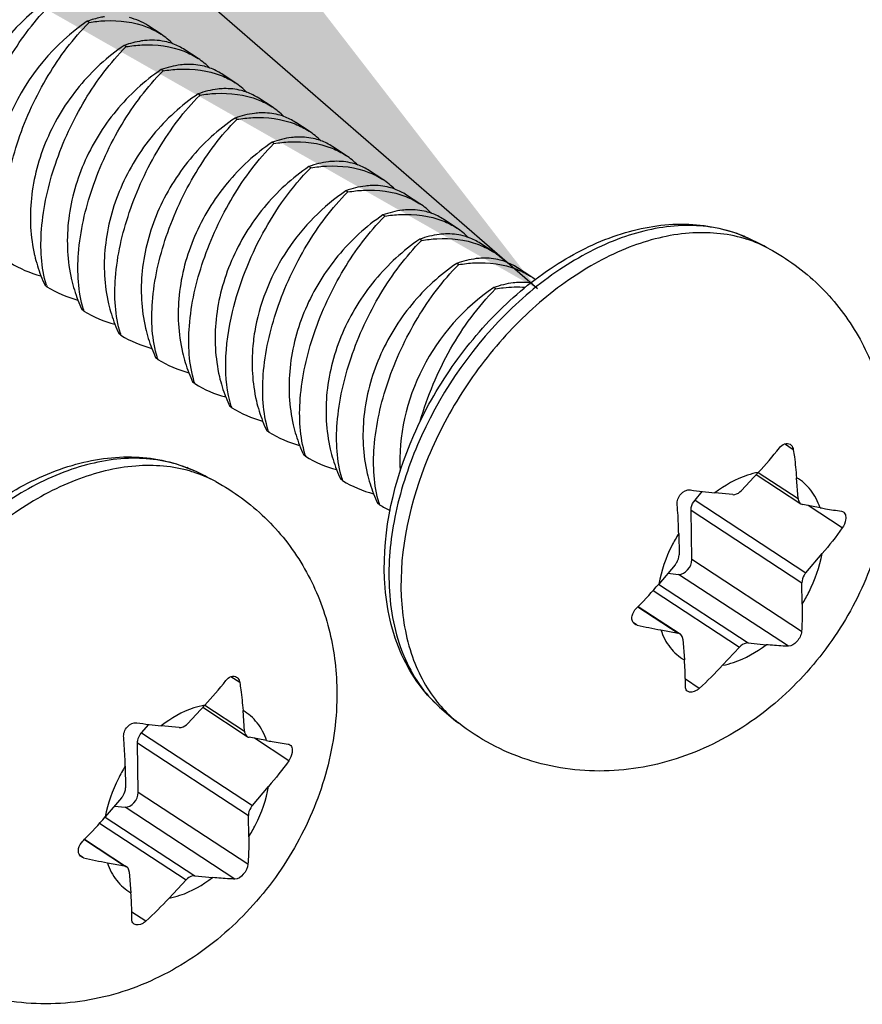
# Model space of a CAD drawing. Header units: millimetres. Extents: x 0 to 4620, y -1280 to 3267.
# Tile 51 of 103: x 2939 to 2953, y 2020 to 2037. Entities that reach past the tile are written whole.
import ezdxf

# ---------------------------------------------------------------- set-up
doc = ezdxf.new("R2010")
doc.units = ezdxf.units.MM
doc.header["$LTSCALE"] = 254.1
doc.layers.get('0').update_dxf_attribs({"linetype": 'CONTINUOUS'})
doc.layers.add('02___PRT_ALL_AXES', color=7, linetype='CONTINUOUS')
doc.styles.get("Standard").update_dxf_attribs({"font": 'txt', "width": 0.9})
doc.dimstyles.get("Standard").update_dxf_attribs({"dimtxt": 16.5, "dimasz": 27.5, "dimexe": 1.5, "dimexo": 1.5, "dimtad": 1, "dimzin": 0, "dimdsep": 46, "dimtxsty": 'Standard', "dimblk": '_FILLED', "dimblk1": '_FILLED', "dimblk2": '_FILLED', "dimcen": 0.09, "dimazin": 0, "dimtol": 1, "dimtp": 0.01, "dimtm": 0.01, "dimtfac": 1, "dimtofl": 0, "dimtmove": 0, "dimatfit": 3, "dimldrblk": '_FILLED', "dimfxl": 0, "dimtolj": 1, "dimtzin": 0, "dimarcsym": 0})

# ---------------------------------------------------------------- blocks, each defined once
blk = doc.blocks.new('_FILLED')
at = {"color": 0, "linetype": 'ByBlock'}
blk.add_solid([(0, 0), (-1, 0.2), (-1, -0.2)], dxfattribs=at)

msp = doc.modelspace()

# ---------------------------------------------------------------- linework, layer by layer
at = {"color": 7, "linetype": 'Continuous'}
for p, q in [((2939.743, 2036.936), (2939.712, 2036.956)), ((2939.738, 2036.931), (2939.743, 2036.936)), ((2939.738, 2036.931), (2939.743, 2036.936)), ((2940.963, 2036.735), (2940.737, 2036.883)), ((2940.368, 2036.526), (2940.337, 2036.547)), ((2940.364, 2036.521), (2940.368, 2036.526)), ((2940.364, 2036.521), (2940.368, 2036.526)), ((2941.588, 2036.325), (2941.362, 2036.474)), ((2940.994, 2036.116), (2940.962, 2036.137)), ((2940.989, 2036.111), (2940.994, 2036.116)), ((2940.989, 2036.112), (2940.994, 2036.116)), ((2942.213, 2035.916), (2941.987, 2036.064)), ((2941.619, 2035.706), (2941.588, 2035.727)), ((2941.614, 2035.702), (2941.619, 2035.706)), ((2941.614, 2035.702), (2941.619, 2035.706)), ((2942.838, 2035.506), (2942.612, 2035.654)), ((2942.244, 2035.296), (2942.213, 2035.317)), ((2942.24, 2035.292), (2942.244, 2035.296)), ((2942.24, 2035.292), (2942.244, 2035.296)), ((2943.464, 2035.096), (2943.238, 2035.244)), ((2942.869, 2034.887), (2942.838, 2034.907)), ((2942.865, 2034.882), (2942.869, 2034.887)), ((2942.865, 2034.882), (2942.869, 2034.887)), ((2944.089, 2034.686), (2943.863, 2034.834)), ((2943.495, 2034.477), (2943.463, 2034.497)), ((2943.49, 2034.472), (2943.495, 2034.477)), ((2943.49, 2034.472), (2943.495, 2034.477)), ((2944.714, 2034.276), (2944.488, 2034.424)), ((2944.12, 2034.067), (2944.089, 2034.087)), ((2944.115, 2034.062), (2944.12, 2034.067)), ((2944.115, 2034.062), (2944.12, 2034.067)), ((2945.339, 2033.866), (2945.113, 2034.014)), ((2944.745, 2033.657), (2944.714, 2033.677)), ((2944.74, 2033.652), (2944.745, 2033.657)), ((2944.741, 2033.652), (2944.745, 2033.657)), ((2945.965, 2033.456), (2945.739, 2033.605)), ((2945.37, 2033.247), (2945.339, 2033.268)), ((2945.366, 2033.242), (2945.37, 2033.247)), ((2945.366, 2033.243), (2945.37, 2033.247)), ((2946.59, 2033.046), (2946.364, 2033.195)), ((2945.995, 2032.837), (2945.964, 2032.858)), ((2945.991, 2032.833), (2945.995, 2032.837)), ((2945.991, 2032.833), (2945.995, 2032.837)), ((2947.215, 2032.637), (2946.989, 2032.785)), ((2939.03, 2032.462), (2938.999, 2032.483)), ((2946.621, 2032.427), (2946.589, 2032.448)), ((2946.616, 2032.423), (2946.621, 2032.427)), ((2946.616, 2032.423), (2946.621, 2032.427)), ((2939.656, 2032.052), (2939.624, 2032.073)), ((2940.281, 2031.643), (2940.25, 2031.663)), ((2940.906, 2031.233), (2940.875, 2031.253)), ((2941.531, 2030.823), (2941.5, 2030.843)), ((2942.157, 2030.413), (2942.125, 2030.433)), ((2942.782, 2030.003), (2942.75, 2030.024)), ((2951.658, 2029.703), (2951.506, 2029.802)), ((2943.407, 2029.593), (2943.376, 2029.614)), ((2951.065, 2029.321), (2950.779, 2029.013)), ((2951.031, 2029.284), (2951.784, 2028.79)), ((2951.065, 2029.32), (2951.739, 2028.878)), ((2944.032, 2029.183), (2944.001, 2029.204)), ((2951.739, 2028.878), (2951.712, 2029.23)), ((2949.995, 2028.853), (2950.117, 2028.996)), ((2950.632, 2028.944), (2950.33, 2028.973)), ((2944.657, 2028.774), (2944.626, 2028.794)), ((2949.995, 2028.853), (2951.87, 2027.623)), ((2952.11, 2028.723), (2951.818, 2028.777)), ((2952.487, 2028.38), (2951.907, 2028.76)), ((2949.927, 2028.681), (2951.803, 2027.452)), ((2949.94, 2027.845), (2949.927, 2028.681)), ((2949.718, 2028.286), (2949.724, 2027.924)), ((2951.87, 2027.623), (2952.145, 2027.945)), ((2951.797, 2026.628), (2949.94, 2027.845)), ((2949.656, 2027.753), (2949.382, 2027.431)), ((2949.536, 2027.612), (2949.717, 2027.595)), ((2951.574, 2026.378), (2949.717, 2027.595)), ((2951.808, 2027.09), (2951.803, 2027.452)), ((2949.286, 2027.321), (2950.748, 2026.363)), ((2949.379, 2027.427), (2950.895, 2026.433)), ((2949.028, 2027.046), (2949.708, 2026.599)), ((2949.033, 2027.051), (2949.742, 2026.586)), ((2949.015, 2026.737), (2948.95, 2026.78)), ((2949.417, 2026.654), (2949.708, 2026.599)), ((2949.788, 2026.498), (2949.815, 2026.146)), ((2950.895, 2026.433), (2951.197, 2026.404)), ((2950.462, 2026.056), (2950.748, 2026.363)), ((2942.293, 2025.763), (2942.141, 2025.862)), ((2950.067, 2025.665), (2949.831, 2025.819)), ((2941.7, 2025.38), (2941.413, 2025.073)), ((2941.666, 2025.344), (2942.419, 2024.85)), ((2941.699, 2025.38), (2942.373, 2024.938)), ((2942.373, 2024.938), (2942.347, 2025.29)), ((2940.629, 2024.912), (2940.752, 2025.056)), ((2941.266, 2025.003), (2940.965, 2025.032)), ((2940.629, 2024.912), (2942.505, 2023.683)), ((2942.745, 2024.782), (2942.453, 2024.837)), ((2943.122, 2024.44), (2942.542, 2024.82)), ((2940.562, 2024.741), (2942.438, 2023.512)), ((2940.574, 2023.905), (2940.562, 2024.741)), ((2940.353, 2024.346), (2940.359, 2023.984)), ((2942.505, 2023.683), (2942.78, 2024.005)), ((2940.291, 2023.813), (2940.017, 2023.491)), ((2942.431, 2022.688), (2940.574, 2023.905)), ((2940.171, 2023.672), (2940.351, 2023.655)), ((2942.209, 2022.437), (2940.351, 2023.655)), ((2940.014, 2023.486), (2941.53, 2022.492)), ((2942.443, 2023.15), (2942.438, 2023.512)), ((2939.921, 2023.381), (2941.383, 2022.423)), ((2939.663, 2023.105), (2940.343, 2022.659)), ((2939.668, 2023.111), (2940.377, 2022.646)), ((2939.65, 2022.797), (2939.585, 2022.839)), ((2940.052, 2022.713), (2940.343, 2022.659)), ((2940.423, 2022.558), (2940.45, 2022.206)), ((2941.53, 2022.492), (2941.832, 2022.463)), ((2941.097, 2022.115), (2941.383, 2022.423)), ((2940.702, 2021.724), (2940.466, 2021.879))]:
    msp.add_line(p, q, dxfattribs=at)
for centre, radius, start, end in [((2940.306, 2035.732), 1.199, 44.4585, 56.7942), ((2940.824, 2035.654), 0.98, 56.7355, 69.8091), ((2940.932, 2035.322), 1.199, 44.4548, 56.7942), ((2941.45, 2035.244), 0.98, 56.7355, 69.8036), ((2941.557, 2034.913), 1.199, 44.4518, 56.7941), ((2942.075, 2034.834), 0.98, 56.7355, 69.7986), ((2942.182, 2034.503), 1.199, 44.5127, 56.7956), ((2942.7, 2034.424), 0.98, 56.7359, 69.8719), ((2942.807, 2034.093), 1.199, 44.4601, 56.7941), ((2943.325, 2034.015), 0.98, 56.7356, 69.8087), ((2943.432, 2033.683), 1.199, 44.4613, 56.7941), ((2943.951, 2033.605), 0.98, 56.7357, 69.8102), ((2944.058, 2033.273), 1.199, 44.4285, 56.7944), ((2944.576, 2033.195), 0.98, 56.7352, 69.7732), ((2944.683, 2032.863), 1.199, 44.4606, 56.7941), ((2945.201, 2032.785), 0.98, 56.7356, 69.8111), ((2945.308, 2032.453), 1.199, 44.468, 56.7941), ((2945.826, 2032.375), 0.98, 56.7356, 69.8224), ((2949.976, 2031.322), 2.166, 65.3023, 68.7474), ((2950.187, 2031.108), 2.263, 72.3817, 73.6333), ((2950.212, 2031.18), 2.188, 61.6297, 72.4196), ((2945.835, 2031.858), 1.409, 68.4419, 69.7909), ((2941.306, 2033.569), 2.55, 193.0747, 201.1787), ((2945.933, 2032.043), 1.199, 44.5296, 56.7927), ((2939.426, 2034.526), 1.944, 238.3118, 255.1695), ((2946.451, 2031.965), 0.98, 56.7375, 69.8823), ((2941.157, 2033.513), 2.391, 201.222, 205.5152), ((2946.547, 2031.617), 1.219, 52.4639, 56.7663), ((2940.754, 2033.012), 1.81, 196.8263, 197.6925), ((2940.051, 2034.116), 1.944, 238.3119, 255.1768), ((2941.931, 2033.159), 2.55, 193.071, 201.1823), ((2941.782, 2033.103), 2.391, 201.2254, 205.5151), ((2942.557, 2032.749), 2.55, 193.0709, 201.182), ((2941.379, 2032.602), 1.81, 196.8264, 197.6925), ((2940.676, 2033.706), 1.944, 238.3119, 255.1767), ((2942.407, 2032.693), 2.391, 201.2251, 205.5151), ((2943.182, 2032.339), 2.551, 193.0479, 201.1608), ((2942.005, 2032.193), 1.81, 196.8265, 197.6925), ((2941.302, 2033.296), 1.943, 238.3115, 255.1442), ((2943.033, 2032.284), 2.392, 201.2067, 205.5156), ((2943.807, 2031.929), 2.551, 193.0701, 201.1807), ((2942.63, 2031.783), 1.81, 196.8265, 197.6925), ((2941.927, 2032.887), 1.944, 238.3119, 255.1761), ((2943.657, 2031.873), 2.391, 201.2237, 205.5151), ((2944.432, 2031.519), 2.551, 193.0699, 201.18), ((2943.255, 2031.373), 1.809, 196.8265, 197.6925), ((2942.552, 2032.477), 1.944, 238.3119, 255.1756), ((2944.283, 2031.463), 2.391, 201.223, 205.515), ((2943.883, 2030.964), 1.812, 196.8166, 197.6924), ((2945.058, 2031.109), 2.551, 193.0523, 201.1577), ((2943.177, 2032.067), 1.943, 238.3115, 255.1433), ((2944.909, 2031.054), 2.392, 201.2033, 205.5156), ((2945.683, 2030.7), 2.551, 193.0696, 201.1754), ((2944.506, 2030.553), 1.81, 196.8262, 197.6925), ((2943.803, 2031.657), 1.944, 238.3118, 255.1715), ((2945.533, 2030.644), 2.391, 201.2183, 205.515), ((2945.131, 2030.143), 1.81, 196.8261, 197.6925), ((2944.428, 2031.247), 1.944, 238.3118, 255.1706), ((2946.308, 2030.29), 2.551, 193.0694, 201.1749), ((2940.611, 2027.382), 2.166, 65.3023, 68.7474), ((2940.822, 2027.168), 2.263, 72.3817, 73.6333), ((2940.846, 2027.239), 2.188, 61.6297, 72.4196), ((2946.158, 2030.234), 2.391, 201.2178, 205.515), ((2946.933, 2029.88), 2.55, 193.0693, 201.187), ((2945.756, 2029.733), 1.81, 196.826, 197.6925), ((2945.053, 2030.837), 1.944, 238.312, 255.1807), ((2946.784, 2029.824), 2.39, 201.2302, 205.5151), ((2951.099, 2037.015), 8.079, 261.5754, 264.5351), ((2946.382, 2029.324), 1.81, 196.826, 197.6925), ((2945.672, 2030.413), 1.928, 238.249, 244.3117), ((2945.019, 2031.045), 5.662, 314.7072, 315.1437), ((2951.164, 2036.077), 9.584, 257.0478, 259.498), ((2947.399, 2026.853), 2.265, 220.286, 221.1176), ((2947.341, 2026.801), 2.187, 221.0789, 231.8816), ((2941.734, 2033.075), 8.079, 261.5754, 264.5351), ((2935.654, 2027.104), 5.662, 314.7072, 315.1437), ((2941.799, 2032.137), 9.584, 257.0478, 259.498)]:
    msp.add_arc(centre, radius, start, end, dxfattribs=at)
for points, knots in [([(2939.066, 2037.321), (2938.533, 2036.956), (2937.673, 2035.931), (2937.461, 2034.594), (2937.563, 2033.978)], [0, 0, 0, 0, 0.508222, 1, 1, 1, 1]), ([(2937.783, 2033.334), (2937.692, 2033.634), (2937.659, 2034.336), (2937.909, 2035.39), (2938.401, 2036.42), (2938.873, 2037.029), (2939.139, 2037.286)], [0, 0, 0, 0, 0.216567, 0.473009, 0.744459, 1, 1, 1, 1]), ([(2939.712, 2036.956), (2939.154, 2036.579), (2938.467, 2035.747), (2938.101, 2034.459), (2938.117, 2033.791), (2938.18, 2033.479)], [0, 0, 0, 0, 0.507262, 0.760771, 1, 1, 1, 1]), ([(2938.397, 2032.898), (2938.305, 2033.202), (2938.271, 2033.913), (2938.517, 2034.984), (2939.004, 2036.036), (2939.473, 2036.664), (2939.738, 2036.931)], [0, 0, 0, 0, 0.215929, 0.472123, 0.743627, 1, 1, 1, 1]), ([(2940.005, 2037.032), (2939.981, 2037.028), (2939.882, 2037.011), (2939.784, 2036.983), (2939.712, 2036.956)], [0, 0, 0, 0, 0.242199, 1, 1, 1, 1]), ([(2939.743, 2036.936), (2939.831, 2036.951), (2940.16, 2036.987), (2940.502, 2036.946), (2940.727, 2036.857)], [0, 0, 0, 0, 0.270515, 1, 1, 1, 1]), ([(2940.726, 2036.632), (2940.694, 2036.63), (2940.562, 2036.616), (2940.432, 2036.581), (2940.337, 2036.547)], [0, 0, 0, 0, 0.239955, 1, 1, 1, 1]), ([(2941.163, 2036.574), (2941.129, 2036.586), (2940.987, 2036.629), (2940.837, 2036.64), (2940.726, 2036.632)], [0, 0, 0, 0, 0.24496, 1, 1, 1, 1]), ([(2940.337, 2036.547), (2940.053, 2036.354), (2939.533, 2035.877), (2938.984, 2034.981), (2938.716, 2033.985), (2938.749, 2033.306), (2938.822, 2032.992)], [0, 0, 0, 0, 0.252374, 0.510607, 0.762743, 1, 1, 1, 1]), ([(2939.022, 2032.488), (2938.93, 2032.792), (2938.896, 2033.503), (2939.143, 2034.574), (2939.629, 2035.627), (2940.098, 2036.254), (2940.364, 2036.521)], [0, 0, 0, 0, 0.215876, 0.472039, 0.743596, 1, 1, 1, 1]), ([(2940.368, 2036.526), (2940.457, 2036.541), (2940.785, 2036.578), (2941.128, 2036.536), (2941.352, 2036.447)], [0, 0, 0, 0, 0.270516, 1, 1, 1, 1]), ([(2940.962, 2036.137), (2940.678, 2035.944), (2940.158, 2035.467), (2939.609, 2034.571), (2939.341, 2033.575), (2939.374, 2032.896), (2939.447, 2032.582)], [0, 0, 0, 0, 0.2524, 0.510677, 0.762807, 1, 1, 1, 1]), ([(2939.647, 2032.079), (2939.556, 2032.382), (2939.521, 2033.093), (2939.768, 2034.164), (2940.254, 2035.217), (2940.724, 2035.845), (2940.989, 2036.112)], [0, 0, 0, 0, 0.215877, 0.47204, 0.743597, 1, 1, 1, 1]), ([(2941.397, 2036.225), (2941.361, 2036.224), (2941.213, 2036.212), (2941.068, 2036.175), (2940.962, 2036.137)], [0, 0, 0, 0, 0.238995, 1, 1, 1, 1]), ([(2940.994, 2036.116), (2941.082, 2036.131), (2941.411, 2036.168), (2941.753, 2036.126), (2941.978, 2036.037)], [0, 0, 0, 0, 0.270517, 1, 1, 1, 1]), ([(2941.788, 2036.164), (2941.757, 2036.175), (2941.631, 2036.215), (2941.496, 2036.228), (2941.397, 2036.225)], [0, 0, 0, 0, 0.245811, 1, 1, 1, 1]), ([(2942.022, 2035.815), (2941.986, 2035.814), (2941.839, 2035.802), (2941.693, 2035.765), (2941.588, 2035.727)], [0, 0, 0, 0, 0.238994, 1, 1, 1, 1]), ([(2942.413, 2035.754), (2942.383, 2035.765), (2942.256, 2035.805), (2942.122, 2035.818), (2942.022, 2035.815)], [0, 0, 0, 0, 0.245812, 1, 1, 1, 1]), ([(2941.588, 2035.727), (2941.303, 2035.535), (2940.784, 2035.057), (2940.235, 2034.161), (2939.966, 2033.166), (2939.999, 2032.486), (2940.072, 2032.172)], [0, 0, 0, 0, 0.252399, 0.510676, 0.762805, 1, 1, 1, 1]), ([(2940.273, 2031.669), (2940.181, 2031.972), (2940.146, 2032.683), (2940.393, 2033.754), (2940.879, 2034.807), (2941.349, 2035.435), (2941.614, 2035.702)], [0, 0, 0, 0, 0.215879, 0.472042, 0.743598, 1, 1, 1, 1]), ([(2941.619, 2035.706), (2941.707, 2035.721), (2942.036, 2035.758), (2942.378, 2035.716), (2942.603, 2035.627)], [0, 0, 0, 0, 0.27052, 1, 1, 1, 1]), ([(2942.213, 2035.317), (2941.928, 2035.125), (2941.409, 2034.647), (2940.86, 2033.752), (2940.592, 2032.756), (2940.624, 2032.077), (2940.697, 2031.763)], [0, 0, 0, 0, 0.252435, 0.510739, 0.76283, 1, 1, 1, 1]), ([(2940.898, 2031.259), (2940.806, 2031.562), (2940.772, 2032.273), (2941.018, 2033.345), (2941.505, 2034.397), (2941.974, 2035.025), (2942.24, 2035.292)], [0, 0, 0, 0, 0.21588, 0.472042, 0.743598, 1, 1, 1, 1]), ([(2942.647, 2035.405), (2942.612, 2035.404), (2942.464, 2035.392), (2942.319, 2035.355), (2942.213, 2035.317)], [0, 0, 0, 0, 0.238995, 1, 1, 1, 1]), ([(2942.244, 2035.296), (2942.332, 2035.311), (2942.661, 2035.348), (2943.003, 2035.306), (2943.228, 2035.217)], [0, 0, 0, 0, 0.270517, 1, 1, 1, 1]), ([(2943.037, 2035.345), (2943.007, 2035.356), (2942.88, 2035.395), (2942.747, 2035.408), (2942.647, 2035.405)], [0, 0, 0, 0, 0.245802, 1, 1, 1, 1]), ([(2943.273, 2034.995), (2943.237, 2034.994), (2943.089, 2034.983), (2942.944, 2034.946), (2942.838, 2034.907)], [0, 0, 0, 0, 0.238989, 1, 1, 1, 1]), ([(2942.869, 2034.887), (2942.958, 2034.901), (2943.286, 2034.938), (2943.629, 2034.897), (2943.853, 2034.808)], [0, 0, 0, 0, 0.270517, 1, 1, 1, 1]), ([(2943.664, 2034.935), (2943.633, 2034.946), (2943.506, 2034.985), (2943.372, 2034.998), (2943.273, 2034.995)], [0, 0, 0, 0, 0.245815, 1, 1, 1, 1]), ([(2942.838, 2034.907), (2942.554, 2034.715), (2942.034, 2034.237), (2941.485, 2033.341), (2941.217, 2032.346), (2941.25, 2031.667), (2941.323, 2031.352)], [0, 0, 0, 0, 0.252397, 0.510674, 0.762803, 1, 1, 1, 1]), ([(2941.523, 2030.849), (2941.431, 2031.152), (2941.397, 2031.864), (2941.644, 2032.935), (2942.13, 2033.987), (2942.599, 2034.615), (2942.865, 2034.882)], [0, 0, 0, 0, 0.21588, 0.472042, 0.743598, 1, 1, 1, 1]), ([(2943.463, 2034.497), (2943.179, 2034.305), (2942.659, 2033.828), (2942.11, 2032.932), (2941.842, 2031.936), (2941.875, 2031.257), (2941.948, 2030.943)], [0, 0, 0, 0, 0.252396, 0.510674, 0.762802, 1, 1, 1, 1]), ([(2942.169, 2032.039), (2942.279, 2032.501), (2942.624, 2033.377), (2943.169, 2034.149), (2943.49, 2034.472)], [0, 0, 0, 0, 0.510347, 1, 1, 1, 1]), ([(2943.897, 2034.585), (2943.862, 2034.584), (2943.714, 2034.573), (2943.569, 2034.536), (2943.463, 2034.497)], [0, 0, 0, 0, 0.238996, 1, 1, 1, 1]), ([(2943.495, 2034.477), (2943.583, 2034.491), (2943.912, 2034.528), (2944.254, 2034.487), (2944.478, 2034.398)], [0, 0, 0, 0, 0.270495, 1, 1, 1, 1]), ([(2944.289, 2034.525), (2944.258, 2034.536), (2944.132, 2034.575), (2943.997, 2034.588), (2943.897, 2034.585)], [0, 0, 0, 0, 0.245807, 1, 1, 1, 1]), ([(2944.523, 2034.175), (2944.487, 2034.174), (2944.34, 2034.163), (2944.194, 2034.126), (2944.089, 2034.087)], [0, 0, 0, 0, 0.239008, 1, 1, 1, 1]), ([(2944.12, 2034.067), (2944.208, 2034.082), (2944.537, 2034.118), (2944.879, 2034.077), (2945.104, 2033.988)], [0, 0, 0, 0, 0.270516, 1, 1, 1, 1]), ([(2944.915, 2034.115), (2944.884, 2034.126), (2944.757, 2034.165), (2944.623, 2034.179), (2944.523, 2034.175)], [0, 0, 0, 0, 0.245805, 1, 1, 1, 1]), ([(2944.089, 2034.087), (2943.701, 2033.825), (2943.024, 2033.137), (2942.649, 2032.246), (2942.559, 2031.783)], [0, 0, 0, 0, 0.498079, 1, 1, 1, 1]), ([(2942.774, 2030.029), (2942.682, 2030.333), (2942.647, 2031.044), (2942.894, 2032.115), (2943.38, 2033.167), (2943.85, 2033.795), (2944.115, 2034.062)], [0, 0, 0, 0, 0.21588, 0.472042, 0.743598, 1, 1, 1, 1]), ([(2945.149, 2033.766), (2945.114, 2033.764), (2944.966, 2033.753), (2944.82, 2033.716), (2944.714, 2033.677)], [0, 0, 0, 0, 0.238973, 1, 1, 1, 1]), ([(2945.539, 2033.705), (2945.509, 2033.716), (2945.383, 2033.755), (2945.249, 2033.769), (2945.149, 2033.766)], [0, 0, 0, 0, 0.245829, 1, 1, 1, 1]), ([(2944.714, 2033.677), (2944.429, 2033.485), (2943.91, 2033.008), (2943.361, 2032.112), (2943.092, 2031.116), (2943.125, 2030.437), (2943.198, 2030.123)], [0, 0, 0, 0, 0.252396, 0.510675, 0.762801, 1, 1, 1, 1]), ([(2943.399, 2029.619), (2943.307, 2029.923), (2943.273, 2030.634), (2943.519, 2031.705), (2944.006, 2032.757), (2944.475, 2033.385), (2944.74, 2033.652)], [0, 0, 0, 0, 0.215879, 0.472041, 0.743597, 1, 1, 1, 1]), ([(2944.745, 2033.657), (2944.833, 2033.672), (2945.162, 2033.708), (2945.504, 2033.667), (2945.729, 2033.578)], [0, 0, 0, 0, 0.270514, 1, 1, 1, 1]), ([(2944.742, 2027.522), (2944.705, 2028.346), (2945.01, 2029.638), (2945.851, 2031.131), (2946.702, 2032.138), (2947.695, 2032.921), (2948.773, 2033.422), (2949.87, 2033.587), (2950.574, 2033.431), (2950.881, 2033.29)], [0, 0, 0, 0, 0.255943, 0.393665, 0.530607, 0.661606, 0.783229, 0.895055, 1, 1, 1, 1]), ([(2950.761, 2033.341), (2950.471, 2033.454), (2949.801, 2033.557), (2948.76, 2033.346), (2947.716, 2032.814), (2946.402, 2031.724), (2945.404, 2030.24), (2944.88, 2028.606), (2944.802, 2027.778), (2944.82, 2027.384)], [0, 0, 0, 0, 0.097959, 0.207059, 0.329321, 0.462686, 0.741429, 0.876003, 1, 1, 1, 1]), ([(2945.339, 2033.268), (2945.055, 2033.075), (2944.535, 2032.598), (2943.986, 2031.702), (2943.718, 2030.706), (2943.751, 2030.027), (2943.824, 2029.713)], [0, 0, 0, 0, 0.252396, 0.510675, 0.762801, 1, 1, 1, 1]), ([(2950.825, 2033.28), (2950.527, 2033.367), (2949.854, 2033.421), (2948.828, 2033.159), (2947.81, 2032.596), (2946.867, 2031.776), (2946.061, 2030.755), (2945.274, 2029.276), (2944.988, 2028.021), (2945.024, 2027.222)], [0, 0, 0, 0, 0.099133, 0.209764, 0.333057, 0.466628, 0.605842, 0.745003, 1, 1, 1, 1]), ([(2945.773, 2033.356), (2945.738, 2033.355), (2945.59, 2033.343), (2945.445, 2033.306), (2945.339, 2033.268)], [0, 0, 0, 0, 0.239, 1, 1, 1, 1]), ([(2945.37, 2033.247), (2945.455, 2033.261), (2945.773, 2033.297), (2946.103, 2033.261), (2946.322, 2033.181)], [0, 0, 0, 0, 0.26969, 1, 1, 1, 1]), ([(2946.164, 2033.295), (2946.134, 2033.306), (2946.007, 2033.346), (2945.873, 2033.359), (2945.773, 2033.356)], [0, 0, 0, 0, 0.245804, 1, 1, 1, 1]), ([(2944.024, 2029.21), (2943.932, 2029.513), (2943.898, 2030.224), (2944.145, 2031.295), (2944.631, 2032.348), (2945.1, 2032.975), (2945.366, 2033.243)], [0, 0, 0, 0, 0.215879, 0.472041, 0.743597, 1, 1, 1, 1]), ([(2951.251, 2033.105), (2951.554, 2032.941), (2952.116, 2032.529), (2952.761, 2031.709), (2953.172, 2030.751), (2953.281, 2030.065), (2953.296, 2029.721)], [0, 0, 0, 0, 0.250081, 0.500014, 0.749793, 1, 1, 1, 1]), ([(2946.398, 2032.946), (2946.363, 2032.945), (2946.215, 2032.933), (2946.07, 2032.896), (2945.964, 2032.858)], [0, 0, 0, 0, 0.238985, 1, 1, 1, 1]), ([(2946.789, 2032.886), (2946.758, 2032.897), (2946.632, 2032.936), (2946.498, 2032.949), (2946.398, 2032.946)], [0, 0, 0, 0, 0.24579, 1, 1, 1, 1]), ([(2945.964, 2032.858), (2945.68, 2032.666), (2945.16, 2032.188), (2944.611, 2031.292), (2944.343, 2030.297), (2944.376, 2029.617), (2944.449, 2029.303)], [0, 0, 0, 0, 0.252397, 0.510676, 0.762801, 1, 1, 1, 1]), ([(2944.649, 2028.8), (2944.558, 2029.103), (2944.523, 2029.814), (2944.77, 2030.885), (2945.256, 2031.938), (2945.726, 2032.566), (2945.991, 2032.833)], [0, 0, 0, 0, 0.215877, 0.47204, 0.743595, 1, 1, 1, 1]), ([(2945.995, 2032.837), (2946.084, 2032.852), (2946.413, 2032.889), (2946.755, 2032.847), (2946.979, 2032.758)], [0, 0, 0, 0, 0.270511, 1, 1, 1, 1]), ([(2946.589, 2032.448), (2946.087, 2032.108), (2945.258, 2031.168), (2944.969, 2029.936), (2945.008, 2029.345)], [0, 0, 0, 0, 0.505529, 1, 1, 1, 1]), ([(2947.025, 2032.536), (2946.99, 2032.535), (2946.842, 2032.524), (2946.696, 2032.486), (2946.589, 2032.448)], [0, 0, 0, 0, 0.238965, 1, 1, 1, 1]), ([(2946.621, 2032.427), (2946.664, 2032.435), (2946.831, 2032.458), (2947, 2032.463), (2947.125, 2032.454)], [0, 0, 0, 0, 0.259187, 1, 1, 1, 1]), ([(2945.346, 2030.185), (2945.466, 2030.611), (2945.806, 2031.415), (2946.319, 2032.124), (2946.616, 2032.423)], [0, 0, 0, 0, 0.512376, 1, 1, 1, 1]), ([(2942.148, 2030.439), (2942.076, 2030.677), (2942.023, 2031.222), (2942.102, 2031.757), (2942.169, 2032.039)], [0, 0, 0, 0, 0.461972, 1, 1, 1, 1]), ([(2942.559, 2031.783), (2942.539, 2031.677), (2942.479, 2031.263), (2942.503, 2030.835), (2942.573, 2030.533)], [0, 0, 0, 0, 0.258937, 1, 1, 1, 1]), ([(2951.422, 2029.736), (2951.445, 2029.766), (2951.499, 2029.817), (2951.579, 2029.813), (2951.604, 2029.796)], [0, 0, 0, 0, 0.556435, 1, 1, 1, 1]), ([(2951.604, 2029.796), (2951.611, 2029.792), (2951.639, 2029.768), (2951.653, 2029.731), (2951.658, 2029.703)], [0, 0, 0, 0, 0.231258, 1, 1, 1, 1]), ([(2935.377, 2023.582), (2935.34, 2024.406), (2935.645, 2025.698), (2936.486, 2027.191), (2937.336, 2028.197), (2938.33, 2028.981), (2939.408, 2029.482), (2940.505, 2029.647), (2941.208, 2029.491), (2941.516, 2029.35)], [0, 0, 0, 0, 0.255943, 0.393665, 0.530607, 0.661606, 0.783229, 0.895055, 1, 1, 1, 1]), ([(2953.296, 2029.721), (2953.316, 2029.278), (2953.226, 2028.376), (2952.75, 2027.103), (2951.986, 2025.972), (2950.98, 2025.058), (2949.782, 2024.438), (2948.461, 2024.194), (2947.131, 2024.386), (2946.337, 2024.809), (2945.991, 2025.08)], [0, 0, 0, 0, 0.124756, 0.251232, 0.3785, 0.504769, 0.629325, 0.752922, 0.876409, 1, 1, 1, 1]), ([(2951.658, 2029.703), (2951.664, 2029.663), (2951.687, 2029.506), (2951.703, 2029.348), (2951.712, 2029.23)], [0, 0, 0, 0, 0.255638, 1, 1, 1, 1]), ([(2941.396, 2029.4), (2941.106, 2029.513), (2940.436, 2029.617), (2939.395, 2029.406), (2938.351, 2028.874), (2937.037, 2027.783), (2936.039, 2026.299), (2935.515, 2024.666), (2935.437, 2023.837), (2935.454, 2023.444)], [0, 0, 0, 0, 0.097959, 0.207059, 0.329321, 0.462686, 0.741429, 0.876003, 1, 1, 1, 1]), ([(2941.46, 2029.34), (2941.162, 2029.427), (2940.488, 2029.48), (2939.463, 2029.218), (2938.445, 2028.656), (2937.502, 2027.836), (2936.696, 2026.815), (2935.909, 2025.336), (2935.623, 2024.08), (2935.659, 2023.281)], [0, 0, 0, 0, 0.099133, 0.209764, 0.333057, 0.466628, 0.605842, 0.745003, 1, 1, 1, 1]), ([(2951.065, 2029.321), (2951.003, 2029.309), (2950.738, 2029.24), (2950.496, 2029.101), (2950.33, 2028.973)], [0, 0, 0, 0, 0.232179, 1, 1, 1, 1]), ([(2941.886, 2029.164), (2942.188, 2029.001), (2942.751, 2028.588), (2943.396, 2027.769), (2943.806, 2026.811), (2943.916, 2026.125), (2943.931, 2025.781)], [0, 0, 0, 0, 0.250081, 0.500014, 0.749793, 1, 1, 1, 1]), ([(2952.11, 2028.723), (2952.074, 2028.83), (2951.973, 2029.029), (2951.804, 2029.178), (2951.712, 2029.23)], [0, 0, 0, 0, 0.516282, 1, 1, 1, 1]), ([(2949.693, 2028.773), (2949.687, 2028.837), (2949.73, 2028.965), (2949.858, 2029.032), (2949.916, 2029.023)], [0, 0, 0, 0, 0.524668, 1, 1, 1, 1]), ([(2950.632, 2028.944), (2950.644, 2028.942), (2950.7, 2028.947), (2950.749, 2028.982), (2950.779, 2029.013)], [0, 0, 0, 0, 0.218855, 1, 1, 1, 1]), ([(2949.718, 2028.286), (2949.718, 2028.326), (2949.714, 2028.488), (2949.704, 2028.651), (2949.693, 2028.773)], [0, 0, 0, 0, 0.245235, 1, 1, 1, 1]), ([(2949.927, 2028.681), (2949.927, 2028.696), (2949.933, 2028.758), (2949.964, 2028.816), (2949.995, 2028.853)], [0, 0, 0, 0, 0.232927, 1, 1, 1, 1]), ([(2951.739, 2028.878), (2951.739, 2028.869), (2951.744, 2028.836), (2951.764, 2028.804), (2951.785, 2028.79)], [0, 0, 0, 0, 0.278325, 1, 1, 1, 1]), ([(2952.11, 2028.723), (2952.142, 2028.717), (2952.262, 2028.695), (2952.384, 2028.676), (2952.474, 2028.664)], [0, 0, 0, 0, 0.2613, 1, 1, 1, 1]), ([(2952.504, 2028.653), (2952.51, 2028.649), (2952.536, 2028.625), (2952.544, 2028.589), (2952.545, 2028.563)], [0, 0, 0, 0, 0.219683, 1, 1, 1, 1]), ([(2952.545, 2028.563), (2952.546, 2028.548), (2952.542, 2028.483), (2952.515, 2028.421), (2952.487, 2028.38)], [0, 0, 0, 0, 0.23188, 1, 1, 1, 1]), ([(2949.718, 2028.286), (2949.677, 2028.219), (2949.527, 2027.951), (2949.423, 2027.655), (2949.382, 2027.431)], [0, 0, 0, 0, 0.257633, 1, 1, 1, 1]), ([(2951.808, 2027.09), (2951.85, 2027.158), (2952, 2027.426), (2952.104, 2027.721), (2952.145, 2027.945)], [0, 0, 0, 0, 0.257633, 1, 1, 1, 1]), ([(2949.656, 2027.753), (2949.667, 2027.766), (2949.703, 2027.816), (2949.724, 2027.879), (2949.724, 2027.924)], [0, 0, 0, 0, 0.263101, 1, 1, 1, 1]), ([(2949.717, 2027.595), (2949.773, 2027.59), (2949.89, 2027.664), (2949.941, 2027.782), (2949.94, 2027.845)], [0, 0, 0, 0, 0.470291, 1, 1, 1, 1]), ([(2951.87, 2027.623), (2951.86, 2027.611), (2951.824, 2027.56), (2951.802, 2027.498), (2951.803, 2027.452)], [0, 0, 0, 0, 0.263101, 1, 1, 1, 1]), ([(2945.673, 2025.346), (2945.385, 2025.604), (2944.915, 2026.295), (2944.761, 2027.104), (2944.742, 2027.522)], [0, 0, 0, 0, 0.480553, 1, 1, 1, 1]), ([(2944.82, 2027.384), (2944.838, 2026.986), (2944.976, 2026.23), (2945.41, 2025.581), (2945.673, 2025.346)], [0, 0, 0, 0, 0.530457, 1, 1, 1, 1]), ([(2945.024, 2027.222), (2945.04, 2026.876), (2945.149, 2026.218), (2945.47, 2025.625), (2945.671, 2025.389)], [0, 0, 0, 0, 0.527319, 1, 1, 1, 1]), ([(2948.927, 2026.849), (2948.926, 2026.864), (2948.932, 2026.928), (2948.968, 2026.986), (2949.003, 2027.02)], [0, 0, 0, 0, 0.231897, 1, 1, 1, 1]), ([(2951.808, 2027.09), (2951.809, 2027.051), (2951.81, 2026.897), (2951.805, 2026.742), (2951.797, 2026.628)], [0, 0, 0, 0, 0.25552, 1, 1, 1, 1]), ([(2948.978, 2026.753), (2948.955, 2026.768), (2948.932, 2026.802), (2948.927, 2026.839), (2948.927, 2026.849)], [0, 0, 0, 0, 0.730613, 1, 1, 1, 1]), ([(2949.417, 2026.654), (2949.452, 2026.547), (2949.553, 2026.347), (2949.723, 2026.199), (2949.815, 2026.146)], [0, 0, 0, 0, 0.516282, 1, 1, 1, 1]), ([(2951.797, 2026.628), (2951.792, 2026.565), (2951.734, 2026.458), (2951.628, 2026.376), (2951.574, 2026.378)], [0, 0, 0, 0, 0.534974, 1, 1, 1, 1]), ([(2949.788, 2026.498), (2949.787, 2026.507), (2949.782, 2026.541), (2949.763, 2026.573), (2949.742, 2026.586)], [0, 0, 0, 0, 0.278325, 1, 1, 1, 1]), ([(2950.895, 2026.433), (2950.883, 2026.434), (2950.827, 2026.43), (2950.778, 2026.395), (2950.748, 2026.363)], [0, 0, 0, 0, 0.218855, 1, 1, 1, 1]), ([(2950.462, 2026.056), (2950.524, 2026.067), (2950.788, 2026.136), (2951.031, 2026.276), (2951.197, 2026.404)], [0, 0, 0, 0, 0.232179, 1, 1, 1, 1]), ([(2951.574, 2026.378), (2951.544, 2026.379), (2951.418, 2026.384), (2951.292, 2026.394), (2951.197, 2026.404)], [0, 0, 0, 0, 0.238549, 1, 1, 1, 1]), ([(2949.832, 2025.698), (2949.832, 2025.734), (2949.832, 2025.884), (2949.824, 2026.034), (2949.815, 2026.146)], [0, 0, 0, 0, 0.243367, 1, 1, 1, 1]), ([(2943.931, 2025.781), (2943.951, 2025.338), (2943.861, 2024.435), (2943.385, 2023.162), (2942.621, 2022.032), (2941.615, 2021.118), (2940.417, 2020.498), (2939.096, 2020.254), (2937.766, 2020.445), (2936.972, 2020.869), (2936.626, 2021.14)], [0, 0, 0, 0, 0.124756, 0.251232, 0.3785, 0.504769, 0.629325, 0.752922, 0.876409, 1, 1, 1, 1]), ([(2942.057, 2025.796), (2942.08, 2025.826), (2942.134, 2025.876), (2942.213, 2025.873), (2942.239, 2025.856)], [0, 0, 0, 0, 0.556435, 1, 1, 1, 1]), ([(2942.239, 2025.856), (2942.246, 2025.851), (2942.274, 2025.827), (2942.288, 2025.791), (2942.293, 2025.763)], [0, 0, 0, 0, 0.231258, 1, 1, 1, 1]), ([(2942.293, 2025.763), (2942.299, 2025.723), (2942.321, 2025.565), (2942.337, 2025.407), (2942.347, 2025.29)], [0, 0, 0, 0, 0.255638, 1, 1, 1, 1]), ([(2949.87, 2025.615), (2949.851, 2025.627), (2949.833, 2025.658), (2949.832, 2025.689), (2949.832, 2025.698)], [0, 0, 0, 0, 0.719719, 1, 1, 1, 1]), ([(2950.067, 2025.665), (2950.052, 2025.65), (2949.997, 2025.609), (2949.911, 2025.588), (2949.87, 2025.615)], [0, 0, 0, 0, 0.304322, 1, 1, 1, 1]), ([(2941.7, 2025.38), (2941.638, 2025.369), (2941.373, 2025.3), (2941.13, 2025.16), (2940.965, 2025.032)], [0, 0, 0, 0, 0.232179, 1, 1, 1, 1]), ([(2942.745, 2024.782), (2942.709, 2024.889), (2942.608, 2025.089), (2942.439, 2025.237), (2942.347, 2025.29)], [0, 0, 0, 0, 0.516282, 1, 1, 1, 1]), ([(2940.328, 2024.832), (2940.322, 2024.896), (2940.365, 2025.025), (2940.493, 2025.091), (2940.551, 2025.083)], [0, 0, 0, 0, 0.524668, 1, 1, 1, 1]), ([(2941.266, 2025.003), (2941.278, 2025.002), (2941.335, 2025.006), (2941.384, 2025.041), (2941.413, 2025.073)], [0, 0, 0, 0, 0.218855, 1, 1, 1, 1]), ([(2942.373, 2024.938), (2942.374, 2024.929), (2942.379, 2024.895), (2942.399, 2024.863), (2942.419, 2024.85)], [0, 0, 0, 0, 0.278325, 1, 1, 1, 1]), ([(2940.353, 2024.346), (2940.353, 2024.386), (2940.349, 2024.548), (2940.339, 2024.71), (2940.328, 2024.832)], [0, 0, 0, 0, 0.245235, 1, 1, 1, 1]), ([(2940.562, 2024.741), (2940.562, 2024.756), (2940.568, 2024.818), (2940.599, 2024.876), (2940.629, 2024.912)], [0, 0, 0, 0, 0.232927, 1, 1, 1, 1]), ([(2942.745, 2024.782), (2942.776, 2024.776), (2942.897, 2024.755), (2943.019, 2024.735), (2943.109, 2024.723)], [0, 0, 0, 0, 0.2613, 1, 1, 1, 1]), ([(2943.18, 2024.622), (2943.181, 2024.607), (2943.177, 2024.543), (2943.15, 2024.48), (2943.122, 2024.44)], [0, 0, 0, 0, 0.23188, 1, 1, 1, 1]), ([(2943.139, 2024.712), (2943.145, 2024.708), (2943.17, 2024.685), (2943.179, 2024.649), (2943.18, 2024.622)], [0, 0, 0, 0, 0.219683, 1, 1, 1, 1]), ([(2940.353, 2024.346), (2940.312, 2024.278), (2940.162, 2024.01), (2940.057, 2023.715), (2940.017, 2023.491)], [0, 0, 0, 0, 0.257633, 1, 1, 1, 1]), ([(2940.291, 2023.813), (2940.302, 2023.825), (2940.338, 2023.876), (2940.359, 2023.938), (2940.359, 2023.984)], [0, 0, 0, 0, 0.263101, 1, 1, 1, 1]), ([(2942.443, 2023.15), (2942.485, 2023.217), (2942.635, 2023.485), (2942.739, 2023.781), (2942.78, 2024.005)], [0, 0, 0, 0, 0.257633, 1, 1, 1, 1]), ([(2940.351, 2023.655), (2940.407, 2023.649), (2940.524, 2023.724), (2940.575, 2023.842), (2940.574, 2023.905)], [0, 0, 0, 0, 0.470291, 1, 1, 1, 1]), ([(2942.505, 2023.683), (2942.495, 2023.67), (2942.459, 2023.62), (2942.437, 2023.557), (2942.438, 2023.512)], [0, 0, 0, 0, 0.263101, 1, 1, 1, 1]), ([(2942.443, 2023.15), (2942.444, 2023.11), (2942.445, 2022.956), (2942.44, 2022.802), (2942.431, 2022.688)], [0, 0, 0, 0, 0.25552, 1, 1, 1, 1]), ([(2939.562, 2022.909), (2939.561, 2022.924), (2939.567, 2022.988), (2939.603, 2023.046), (2939.638, 2023.08)], [0, 0, 0, 0, 0.231897, 1, 1, 1, 1]), ([(2939.613, 2022.812), (2939.59, 2022.827), (2939.567, 2022.862), (2939.562, 2022.899), (2939.562, 2022.909)], [0, 0, 0, 0, 0.730613, 1, 1, 1, 1]), ([(2940.052, 2022.713), (2940.087, 2022.606), (2940.188, 2022.407), (2940.358, 2022.258), (2940.45, 2022.206)], [0, 0, 0, 0, 0.516282, 1, 1, 1, 1]), ([(2940.423, 2022.558), (2940.422, 2022.567), (2940.417, 2022.6), (2940.397, 2022.632), (2940.377, 2022.646)], [0, 0, 0, 0, 0.278325, 1, 1, 1, 1]), ([(2942.431, 2022.688), (2942.427, 2022.625), (2942.369, 2022.518), (2942.263, 2022.436), (2942.209, 2022.437)], [0, 0, 0, 0, 0.534974, 1, 1, 1, 1]), ([(2941.097, 2022.115), (2941.159, 2022.127), (2941.423, 2022.196), (2941.666, 2022.335), (2941.832, 2022.463)], [0, 0, 0, 0, 0.232179, 1, 1, 1, 1]), ([(2941.53, 2022.492), (2941.518, 2022.494), (2941.462, 2022.489), (2941.412, 2022.454), (2941.383, 2022.423)], [0, 0, 0, 0, 0.218855, 1, 1, 1, 1]), ([(2942.209, 2022.437), (2942.178, 2022.438), (2942.053, 2022.444), (2941.927, 2022.454), (2941.832, 2022.463)], [0, 0, 0, 0, 0.238549, 1, 1, 1, 1]), ([(2940.466, 2021.757), (2940.467, 2021.794), (2940.467, 2021.944), (2940.459, 2022.093), (2940.45, 2022.206)], [0, 0, 0, 0, 0.243367, 1, 1, 1, 1]), ([(2940.505, 2021.674), (2940.486, 2021.687), (2940.468, 2021.718), (2940.466, 2021.749), (2940.466, 2021.757)], [0, 0, 0, 0, 0.719719, 1, 1, 1, 1]), ([(2940.702, 2021.724), (2940.686, 2021.71), (2940.632, 2021.669), (2940.545, 2021.648), (2940.505, 2021.674)], [0, 0, 0, 0, 0.304322, 1, 1, 1, 1])]:
    msp.add_open_spline(points, degree=3, knots=knots, dxfattribs=at)
for points in [[(2940.737, 2036.883), (2940.643, 2036.945), (2940.536, 2036.991), (2940.427, 2037.017)], [(2940.727, 2036.857), (2940.809, 2036.824), (2940.889, 2036.784), (2940.963, 2036.735)], [(2941.352, 2036.447), (2941.435, 2036.414), (2941.514, 2036.374), (2941.588, 2036.325)], [(2941.978, 2036.037), (2942.06, 2036.005), (2942.139, 2035.964), (2942.213, 2035.916)], [(2942.603, 2035.627), (2942.685, 2035.595), (2942.765, 2035.554), (2942.838, 2035.506)], [(2943.228, 2035.217), (2943.31, 2035.185), (2943.39, 2035.144), (2943.464, 2035.096)], [(2943.853, 2034.808), (2943.936, 2034.775), (2944.015, 2034.734), (2944.089, 2034.686)], [(2944.478, 2034.398), (2944.561, 2034.365), (2944.64, 2034.325), (2944.714, 2034.276)], [(2945.104, 2033.988), (2945.186, 2033.955), (2945.266, 2033.915), (2945.339, 2033.866)], [(2945.729, 2033.578), (2945.811, 2033.545), (2945.891, 2033.505), (2945.965, 2033.456)], [(2946.353, 2033.169), (2946.436, 2033.136), (2946.516, 2033.095), (2946.59, 2033.046)], [(2946.979, 2032.758), (2947.062, 2032.726), (2947.141, 2032.685), (2947.215, 2032.637)], [(2947.216, 2032.526), (2947.153, 2032.535), (2947.089, 2032.538), (2947.025, 2032.536)], [(2951.065, 2029.321), (2951.189, 2029.454), (2951.31, 2029.592), (2951.422, 2029.736)], [(2951.785, 2028.79), (2951.795, 2028.784), (2951.806, 2028.779), (2951.818, 2028.777)], [(2952.474, 2028.664), (2952.485, 2028.662), (2952.495, 2028.659), (2952.504, 2028.653)], [(2952.487, 2028.38), (2952.38, 2028.23), (2952.265, 2028.086), (2952.145, 2027.945)], [(2949.033, 2027.051), (2949.154, 2027.173), (2949.27, 2027.3), (2949.382, 2027.431)], [(2949.015, 2026.737), (2949.002, 2026.74), (2948.989, 2026.745), (2948.978, 2026.753)], [(2949.742, 2026.586), (2949.732, 2026.593), (2949.72, 2026.597), (2949.708, 2026.599)], [(2950.462, 2026.056), (2950.336, 2025.92), (2950.205, 2025.789), (2950.067, 2025.665)], [(2941.7, 2025.38), (2941.824, 2025.514), (2941.944, 2025.652), (2942.057, 2025.796)], [(2942.419, 2024.85), (2942.43, 2024.843), (2942.441, 2024.839), (2942.453, 2024.837)], [(2943.109, 2024.723), (2943.119, 2024.722), (2943.13, 2024.718), (2943.139, 2024.712)], [(2943.122, 2024.44), (2943.015, 2024.29), (2942.9, 2024.145), (2942.78, 2024.005)], [(2939.668, 2023.111), (2939.789, 2023.232), (2939.905, 2023.36), (2940.017, 2023.491)], [(2939.65, 2022.797), (2939.637, 2022.8), (2939.624, 2022.805), (2939.613, 2022.812)], [(2940.377, 2022.646), (2940.367, 2022.652), (2940.355, 2022.657), (2940.343, 2022.659)], [(2941.097, 2022.115), (2940.97, 2021.98), (2940.839, 2021.849), (2940.702, 2021.724)]]:
    msp.add_open_spline(points, degree=3, dxfattribs=at)
at = {"layer": '02___PRT_ALL_AXES', "color": 7, "linetype": 'Continuous'}
for centre, start, end in [((2948.222, 2027.51), 61.5647, 65.2938), ((2938.857, 2023.57), 61.5647, 65.2938), ((2949.913, 2030.09), 228.2145, 231.9436)]:
    msp.add_arc(centre, 6.362, start, end, dxfattribs=at)

# ---------------------------------------------------------------- leaders
at = {"color": 2, "linetype": 'Continuous'}
msp.add_leader([(2947.328, 2032.427), (2533.233, 2392.123)], dimstyle='Standard', override={"dimtad": 0}, dxfattribs=at)

doc.saveas('drawing.dxf')
